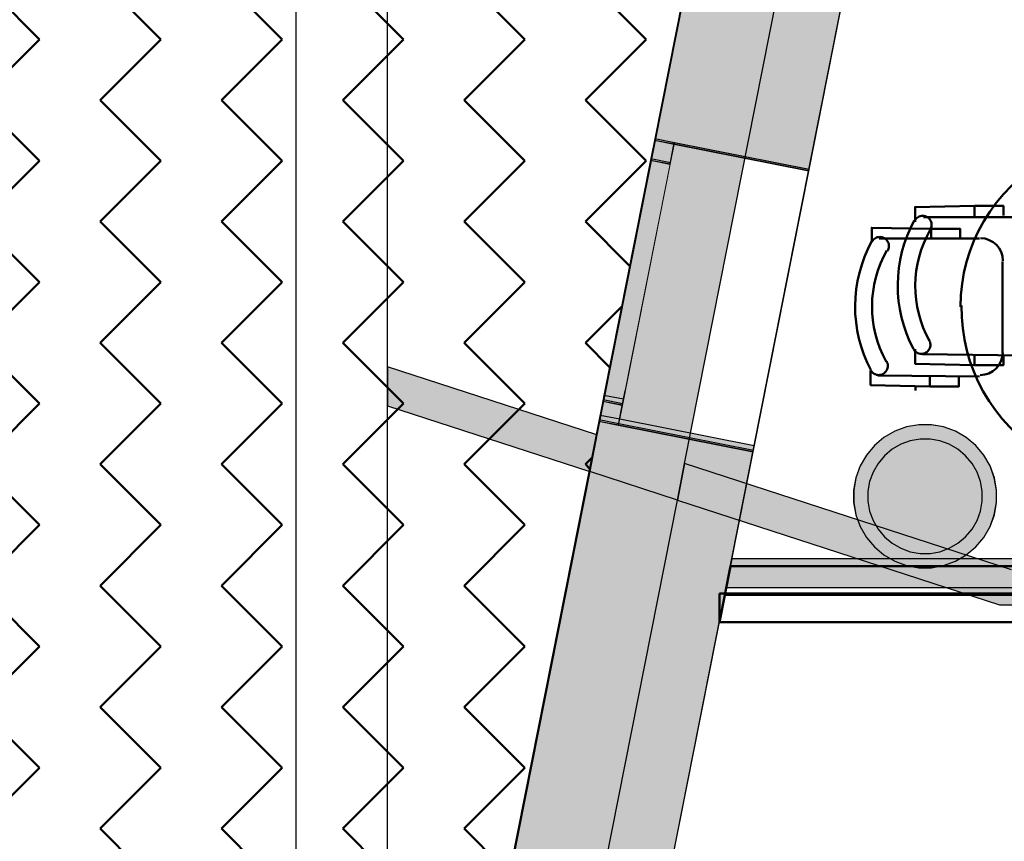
# Model space of a CAD drawing. Header units: metres. Extents: x -1 to 430, y -6 to 31.
# Tile 27 of 169: x 397.89 to 401.33, y 22.65 to 25.52. Entities that reach past the tile are written whole.
import ezdxf

# ---------------------------------------------------------------- set-up
doc = ezdxf.new("R2010")
doc.units = ezdxf.units.M
doc.linetypes.add('CONTINUA', pattern=[0])
doc.linetypes.add('PUNKT', pattern=[6.35, 0, -6.35])
for name, color, linetype, lineweight in [('3D P1 MURS EXISTENTS', 7, 'CONTINUA', 25), ('3D P1 MURS NOUS', 7, 'CONTINUA', 25), ('3D P1 PILAR', 7, 'CONTINUA', 25), ('3D P2 MURS', 7, 'CONTINUA', 25), ('3D P2 MURS NOUS', 7, 'CONTINUA', 25), ('3D P2 PILAR', 7, 'CONTINUA', 25), ('3D P3 MURS', 7, 'CONTINUA', 25), ('3D P3 PILAR', 7, 'CONTINUA', 25), ('3D P4 MURS', 7, 'CONTINUA', 25), ('3D P4 MURS NOUS', 7, 'CONTINUA', 25), ('3D P4 PILAR', 7, 'CONTINUA', 25), ('3D P5 MURS', 7, 'CONTINUA', 25), ('3D P5 MURS NOUS', 7, 'CONTINUA', 25), ('3D P5 PILAR', 7, 'CONTINUA', 25), ('3D PA MURS', 7, 'CONTINUA', 25), ('3D PA PILARS', 7, 'CONTINUA', 25), ('P1 MOBLES', 7, 'CONTINUA', 25), ('P2 MOBLES 2D', 7, 'CONTINUA', 25)]:
    doc.layers.add(name, color=color, linetype=linetype, lineweight=lineweight)

# ---------------------------------------------------------------- blocks, each defined once
blk = doc.blocks.new('_CLOSEDFILLED')
at = {"color": 0, "linetype": 'ByBlock', "lineweight": -2}
blk.add_solid([(-1, 0), (0, 0), (-1, 0)], dxfattribs=at)
blk = doc.blocks.new('OBJETO_COMPLEJO_28')
at = {"layer": 'P2 MOBLES 2D', "color": 202, "linetype": 'CONTINUA', "lineweight": 50, "transparency": 33554687}
for p, q in [((401.5397, 25.0478), (401.5439, 25.3992)), ((402.0223, 25.395), (402.0223, 25.0436)), ((401.5058, 25.2172), (401.5439, 25.2172)), ((402.0561, 25.2129), (402.0223, 25.2129)), ((401.5101, 25.1156), (401.5355, 25.1156)), ((401.9418, 24.9632), (401.6201, 24.9674)), ((401.0783, 24.7939), (401.0783, 24.76)), ((400.8962, 24.76), (401.2476, 24.76)), ((402.3779, 24.7812), (402.3779, 24.7558)), ((402.4795, 24.7854), (402.4795, 24.7515)), ((402.3101, 24.7515), (402.6615, 24.7473)), ((401.328, 24.6796), (401.328, 24.3578)), ((402.2255, 24.3536), (402.2297, 24.6711)), ((401.2476, 24.2774), (400.892, 24.2816)), ((401.074, 24.2435), (401.074, 24.2816)), ((401.024, 24.2288), (401.024, 24.2457)), ((401.1756, 24.2478), (401.1756, 24.2732)), ((402.6572, 24.2689), (402.3059, 24.2732)), ((402.4752, 24.2351), (402.4752, 24.2689)), ((401.024, 24.2203), (401.024, 24.2203)), ((401.6159, 24.0658), (401.9334, 24.0658)), ((401.5312, 23.634), (401.5355, 23.9853)), ((402.0138, 23.9853), (402.0096, 23.6297)), ((402.0434, 23.9134), (402.018, 23.9134)), ((401.4974, 23.816), (401.5312, 23.816)), ((402.0477, 23.8118), (402.0138, 23.8118))]:
    blk.add_line(p, q, dxfattribs=at)
for points in [[(401.5609, 25.4246), (401.5101, 25.4246), (401.5058, 25.2172), (401.5058, 25.1156), (401.5397, 25.1156)], [(401.5934, 25.3759), (401.5897, 25.3739), (401.5857, 25.3724), (401.5816, 25.3714), (401.5774, 25.371), (401.5732, 25.3712), (401.569, 25.3719), (401.565, 25.3732), (401.5611, 25.375), (401.5575, 25.3773), (401.5543, 25.3801), (401.5514, 25.3832), (401.5491, 25.3867), (401.5472, 25.3905), (401.5458, 25.3944), (401.545, 25.3986), (401.5447, 25.4029), (401.545, 25.4072), (401.5459, 25.4114), (401.5473, 25.4153), (401.5492, 25.4191), (401.5516, 25.4225), (401.5545, 25.4256), (401.5577, 25.4284), (401.5614, 25.4307)], [(402.0111, 25.4262), (402.0147, 25.4239), (402.0179, 25.4211), (402.0207, 25.4179), (402.023, 25.4145), (402.0249, 25.4107), (402.0263, 25.4067), (402.0271, 25.4025), (402.0273, 25.3982), (402.027, 25.394), (402.0261, 25.3898), (402.0247, 25.3858), (402.0228, 25.3821), (402.0204, 25.3787), (402.0175, 25.3756), (402.0142, 25.3728), (402.0106, 25.3706), (402.0067, 25.3688), (402.0026, 25.3676), (401.9984, 25.3669), (401.9942, 25.3668), (401.9901, 25.3673), (401.986, 25.3683), (401.982, 25.3698), (401.9783, 25.3719)], [(402.0096, 25.4246), (402.0604, 25.4246), (402.0561, 25.2129), (402.0561, 25.1113), (402.0223, 25.1113)], [(401.6225, 24.9731), (401.6068, 24.9748), (401.5921, 24.9794), (401.5788, 24.9868), (401.5673, 24.9964), (401.5578, 25.008), (401.5507, 25.0214), (401.5462, 25.0361), (401.5447, 25.0519)], [(402.0231, 25.0466), (402.0214, 25.0309), (402.0167, 25.0162), (402.0094, 25.0029), (401.9998, 24.9914), (401.9881, 24.9819), (401.9748, 24.9748), (401.9601, 24.9703), (401.9443, 24.9688)], [(400.8708, 24.7473), (400.8708, 24.7981), (401.0783, 24.7939), (401.1799, 24.7939), (401.1799, 24.76)], [(400.8714, 24.7494), (400.8738, 24.753), (400.8766, 24.7562), (400.8797, 24.759), (400.8832, 24.7614), (400.887, 24.7632), (400.891, 24.7646), (400.8951, 24.7654), (400.8994, 24.7656), (400.9037, 24.7653), (400.9079, 24.7644), (400.9118, 24.763), (400.9156, 24.7611), (400.919, 24.7587), (400.9221, 24.7558), (400.9248, 24.7526), (400.9271, 24.7489), (400.9289, 24.745), (400.9301, 24.7409), (400.9308, 24.7367), (400.9309, 24.7326), (400.9304, 24.7284), (400.9294, 24.7243), (400.9279, 24.7203), (400.9258, 24.7166)], [(401.251, 24.7614), (401.2668, 24.7597), (401.2815, 24.755), (401.2947, 24.7477), (401.3063, 24.7381), (401.3158, 24.7264), (401.3229, 24.7131), (401.3273, 24.6984), (401.3288, 24.6826)], [(402.6869, 24.7346), (402.6911, 24.7854), (402.4795, 24.7854), (402.3779, 24.7854), (402.3779, 24.7515)], [(402.2348, 24.6752), (402.2365, 24.6909), (402.2411, 24.7056), (402.2484, 24.7189), (402.2581, 24.7304), (402.2697, 24.7399), (402.2831, 24.747), (402.2978, 24.7515), (402.3136, 24.7529)], [(402.6376, 24.7042), (402.6356, 24.708), (402.6341, 24.712), (402.6331, 24.7161), (402.6327, 24.7203), (402.6329, 24.7245), (402.6336, 24.7286), (402.6349, 24.7327), (402.6367, 24.7366), (402.639, 24.7402), (402.6418, 24.7434), (402.6449, 24.7462), (402.6484, 24.7486), (402.6522, 24.7505), (402.6561, 24.7518), (402.6603, 24.7527), (402.6646, 24.7529), (402.6689, 24.7526), (402.6731, 24.7518), (402.677, 24.7504), (402.6808, 24.7484), (402.6842, 24.746), (402.6873, 24.7432), (402.6901, 24.74), (402.6924, 24.7363)], [(401.3288, 24.3608), (401.3271, 24.3451), (401.3225, 24.3304), (401.3152, 24.3171), (401.3055, 24.3056), (401.2939, 24.2961), (401.2805, 24.289), (401.2658, 24.2845), (401.25, 24.283)], [(402.3083, 24.2746), (402.2926, 24.2763), (402.2779, 24.2809), (402.2646, 24.2882), (402.2531, 24.2979), (402.2436, 24.3095), (402.2365, 24.3229), (402.232, 24.3376), (402.2305, 24.3534)], [(400.9218, 24.3317), (400.9238, 24.328), (400.9253, 24.324), (400.9263, 24.3199), (400.9267, 24.3157), (400.9265, 24.3115), (400.9258, 24.3074), (400.9245, 24.3033), (400.9227, 24.2994), (400.9203, 24.2958), (400.9176, 24.2926), (400.9144, 24.2898), (400.911, 24.2874), (400.9072, 24.2855), (400.9032, 24.2842), (400.8991, 24.2833), (400.8948, 24.283), (400.8905, 24.2834), (400.8863, 24.2842), (400.8823, 24.2856), (400.8786, 24.2875), (400.8752, 24.2899), (400.872, 24.2928), (400.8693, 24.296), (400.867, 24.2997)], [(402.6922, 24.2866), (402.6898, 24.283), (402.687, 24.2798), (402.6839, 24.277), (402.6804, 24.2746), (402.6766, 24.2728), (402.6726, 24.2714), (402.6685, 24.2706), (402.6642, 24.2703), (402.6599, 24.2707), (402.6557, 24.2716), (402.6518, 24.273), (402.648, 24.2749), (402.6446, 24.2773), (402.6415, 24.2802), (402.6388, 24.2834), (402.6365, 24.2871), (402.6347, 24.291), (402.6335, 24.2951), (402.6328, 24.2992), (402.6327, 24.3034), (402.6332, 24.3076), (402.6342, 24.3117), (402.6357, 24.3157), (402.6378, 24.3194)], [(400.8666, 24.2986), (400.8666, 24.2478), (401.074, 24.2435), (401.1756, 24.2435), (401.1756, 24.2774)], [(402.6869, 24.2859), (402.6869, 24.2351), (402.4752, 24.2351), (402.3736, 24.2351), (402.3736, 24.2689)], [(401.5363, 23.9894), (401.538, 24.0051), (401.5426, 24.0198), (401.5499, 24.033), (401.5596, 24.0446), (401.5712, 24.0541), (401.5846, 24.0612), (401.5993, 24.0657), (401.6151, 24.0671)], [(401.9368, 24.0671), (401.9526, 24.0654), (401.9673, 24.0608), (401.9805, 24.0535), (401.9921, 24.0438), (402.0016, 24.0322), (402.0087, 24.0188), (402.0131, 24.0041), (402.0146, 23.9883)], [(401.5482, 23.6086), (401.4974, 23.6086), (401.4974, 23.816), (401.4974, 23.9176), (401.5312, 23.9176)], [(401.9969, 23.6043), (402.0477, 23.6043), (402.0477, 23.8118), (402.0477, 23.9134), (402.0138, 23.9134)], [(401.5483, 23.6098), (401.5447, 23.6121), (401.5415, 23.6149), (401.5387, 23.618), (401.5363, 23.6215), (401.5345, 23.6253), (401.5331, 23.6293), (401.5323, 23.6334), (401.532, 23.6377), (401.5324, 23.642), (401.5333, 23.6462), (401.5347, 23.6502), (401.5366, 23.6539), (401.539, 23.6573), (401.5419, 23.6604), (401.5451, 23.6631), (401.5488, 23.6654), (401.5527, 23.6672), (401.5568, 23.6684), (401.5609, 23.6691), (401.5651, 23.6692), (401.5693, 23.6687), (401.5734, 23.6677), (401.5773, 23.6662), (401.5811, 23.6641)], [(401.9659, 23.6601), (401.9697, 23.6621), (401.9737, 23.6636), (401.9778, 23.6646), (401.982, 23.665), (401.9862, 23.6648), (401.9903, 23.6641), (401.9944, 23.6628), (401.9983, 23.661), (402.0019, 23.6587), (402.0051, 23.6559), (402.0079, 23.6528), (402.0103, 23.6493), (402.0122, 23.6455), (402.0135, 23.6415), (402.0144, 23.6374), (402.0146, 23.6331), (402.0143, 23.6288), (402.0134, 23.6246), (402.012, 23.6207), (402.0101, 23.6169), (402.0077, 23.6135), (402.0049, 23.6104), (402.0017, 23.6076), (401.998, 23.6053)]]:
    blk.add_lwpolyline(points, dxfattribs=at)
for centre, radius, start, end in [((401.7839, 25.0093), 0.476, 61.4847, 117.7296), ((401.7839, 25.0347), 0.3956, 60.2055, 119.0058), ((401.7778, 24.5188), 0.5972, 359.1829, 179.6935), ((401.2884, 24.5222), 0.476, 151.4847, 207.7297), ((402.271, 24.5138), 0.476, 331.4847, 27.7296), ((401.2672, 24.5222), 0.3956, 150.2055, 209.0059), ((402.2964, 24.5138), 0.3956, 330.2056, 29.0058), ((401.7816, 24.5172), 0.5972, 179.1829, 359.6935), ((401.7755, 24.0055), 0.3956, 240.2057, 299.006), ((401.7755, 24.0267), 0.476, 241.485, 297.7299)]:
    blk.add_arc(centre, radius, start, end, dxfattribs=at)

msp = doc.modelspace()

# ---------------------------------------------------------------- hatches: boundary and pattern name
at = {"layer": '3D P1 MURS EXISTENTS', "linetype": 'CONTINUA', "lineweight": 18, "true_color": 0xa0a0a0, "transparency": 33554687}
for points in [[(400.1106, 25.1031), (400.6501, 24.9962), (400.7597, 25.5495), (400.2202, 25.6564)], [(399.9162, 24.1222), (399.6053, 22.5527), (400.1448, 22.4458), (400.4557, 24.0153)]]:
    msp.add_hatch(color=253, dxfattribs=at).paths.add_polyline_path(points)
at = {"layer": '3D P1 PILAR', "linetype": 'CONTINUA', "lineweight": 18, "transparency": 33554687}
msp.add_hatch(color=9, dxfattribs=at).paths.add_polyline_path([(401.0788, 24.1091), (401.0351, 24.1091), (400.9921, 24.1016), (400.9511, 24.0866), (400.9132, 24.0648), (400.8798, 24.0367), (400.8517, 24.0032), (400.8298, 23.9654), (400.8149, 23.9243), (400.8073, 23.8813), (400.8073, 23.8376), (400.8149, 23.7946), (400.8298, 23.7535), (400.8517, 23.7157), (400.8798, 23.6822), (400.9132, 23.6542), (400.9511, 23.6323), (400.9921, 23.6174), (401.0351, 23.6098), (401.0788, 23.6098), (401.1219, 23.6174), (401.1629, 23.6323), (401.2007, 23.6542), (401.2342, 23.6822), (401.2623, 23.7157), (401.2841, 23.7535), (401.2991, 23.7946), (401.3067, 23.8376), (401.3067, 23.8813), (401.2991, 23.9243), (401.2841, 23.9654), (401.2623, 24.0032), (401.2342, 24.0367), (401.2007, 24.0648), (401.1629, 24.0866), (401.1219, 24.1016)])
at = {"layer": '3D P2 MURS', "linetype": 'CONTINUA', "lineweight": 18, "true_color": 0xa0a0a0, "transparency": 33554687}
for points in [[(400.1116, 25.1086), (400.6511, 25.0017), (400.7603, 25.5526), (400.2208, 25.6594)], [(399.606, 22.5564), (400.1455, 22.4496), (400.4568, 24.0207), (399.9173, 24.1276)]]:
    msp.add_hatch(color=253, dxfattribs=at).paths.add_polyline_path(points)
at = {"layer": '3D P2 PILAR', "linetype": 'CONTINUA', "lineweight": 18, "transparency": 33554687}
msp.add_hatch(color=9, dxfattribs=at).paths.add_polyline_path([(401.0788, 24.1091), (401.0351, 24.1091), (400.9921, 24.1016), (400.9511, 24.0866), (400.9132, 24.0648), (400.8798, 24.0367), (400.8517, 24.0032), (400.8298, 23.9654), (400.8149, 23.9243), (400.8073, 23.8813), (400.8073, 23.8376), (400.8149, 23.7946), (400.8298, 23.7535), (400.8517, 23.7157), (400.8798, 23.6822), (400.9132, 23.6542), (400.9511, 23.6323), (400.9921, 23.6174), (401.0351, 23.6098), (401.0788, 23.6098), (401.1219, 23.6174), (401.1629, 23.6323), (401.2007, 23.6542), (401.2342, 23.6822), (401.2623, 23.7157), (401.2841, 23.7535), (401.2991, 23.7946), (401.3067, 23.8376), (401.3067, 23.8813), (401.2991, 23.9243), (401.2841, 23.9654), (401.2623, 24.0032), (401.2342, 24.0367), (401.2007, 24.0648), (401.1629, 24.0866), (401.1219, 24.1016)])
at = {"layer": '3D P3 MURS', "linetype": 'CONTINUA', "lineweight": 18, "true_color": 0xa0a0a0, "transparency": 33554687}
for points in [[(400.1105, 25.1028), (400.65, 24.9959), (400.7588, 25.5452), (400.2193, 25.6521)], [(399.6052, 22.5523), (400.1447, 22.4454), (400.4557, 24.0149), (399.9161, 24.1218)]]:
    msp.add_hatch(color=253, dxfattribs=at).paths.add_polyline_path(points)
at = {"layer": '3D P3 PILAR', "linetype": 'CONTINUA', "lineweight": 18, "transparency": 33554687}
msp.add_hatch(color=9, dxfattribs=at).paths.add_polyline_path([(401.0745, 24.0592), (401.0395, 24.0592), (401.0051, 24.0531), (400.9722, 24.0412), (400.942, 24.0237), (400.9152, 24.0012), (400.8927, 23.9745), (400.8753, 23.9442), (400.8633, 23.9114), (400.8572, 23.8769), (400.8572, 23.842), (400.8633, 23.8076), (400.8753, 23.7747), (400.8927, 23.7445), (400.9152, 23.7177), (400.942, 23.6952), (400.9722, 23.6777), (401.0051, 23.6658), (401.0395, 23.6597), (401.0745, 23.6597), (401.1089, 23.6658), (401.1417, 23.6777), (401.172, 23.6952), (401.1988, 23.7177), (401.2212, 23.7445), (401.2387, 23.7747), (401.2507, 23.8076), (401.2567, 23.842), (401.2567, 23.8769), (401.2507, 23.9114), (401.2387, 23.9442), (401.2212, 23.9745), (401.1988, 24.0012), (401.172, 24.0237), (401.1417, 24.0412), (401.1089, 24.0531)])
at = {"layer": '3D P4 MURS', "linetype": 'CONTINUA', "lineweight": 18, "true_color": 0xa0a0a0, "transparency": 33554687}
for points in [[(400.2239, 25.6752), (400.1116, 25.1082), (400.6511, 25.0013), (400.7634, 25.5683)], [(399.6059, 22.5561), (400.1454, 22.4492), (400.4599, 24.0365), (399.9204, 24.1434)]]:
    msp.add_hatch(color=253, dxfattribs=at).paths.add_polyline_path(points)
at = {"layer": '3D P4 PILAR', "linetype": 'CONTINUA', "lineweight": 18, "transparency": 33554687}
msp.add_hatch(color=9, dxfattribs=at).paths.add_polyline_path([(401.0745, 24.0592), (401.0395, 24.0592), (401.0051, 24.0531), (400.9722, 24.0412), (400.942, 24.0237), (400.9152, 24.0012), (400.8927, 23.9745), (400.8753, 23.9442), (400.8633, 23.9114), (400.8572, 23.8769), (400.8572, 23.842), (400.8633, 23.8076), (400.8753, 23.7747), (400.8927, 23.7445), (400.9152, 23.7177), (400.942, 23.6952), (400.9722, 23.6777), (401.0051, 23.6658), (401.0395, 23.6597), (401.0745, 23.6597), (401.1089, 23.6658), (401.1417, 23.6777), (401.172, 23.6952), (401.1988, 23.7177), (401.2212, 23.7445), (401.2387, 23.7747), (401.2507, 23.8076), (401.2567, 23.842), (401.2567, 23.8769), (401.2507, 23.9114), (401.2387, 23.9442), (401.2212, 23.9745), (401.1988, 24.0012), (401.172, 24.0237), (401.1417, 24.0412), (401.1089, 24.0531)])
at = {"layer": '3D P5 MURS', "linetype": 'CONTINUA', "lineweight": 18, "true_color": 0xa0a0a0, "transparency": 33554687}
for points in [[(400.1116, 25.1086), (400.6512, 25.0017), (400.759, 25.5459), (400.2195, 25.6528)], [(399.606, 22.5564), (400.1455, 22.4496), (400.4568, 24.0207), (399.9173, 24.1276)]]:
    msp.add_hatch(color=253, dxfattribs=at).paths.add_polyline_path(points)
at = {"layer": '3D P5 MURS NOUS', "linetype": 'CONTINUA', "lineweight": 18, "true_color": 0x006e00, "transparency": 33554687}
msp.add_hatch(color=96, dxfattribs=at).paths.add_polyline_path([(400.3617, 23.5407), (404.337, 23.5407), (404.337, 23.6407), (400.3815, 23.6407)])
at = {"layer": '3D P5 PILAR', "linetype": 'CONTINUA', "lineweight": 18, "transparency": 33554687}
msp.add_hatch(color=9, dxfattribs=at).paths.add_polyline_path([(401.0745, 24.0592), (401.0395, 24.0592), (401.0051, 24.0531), (400.9722, 24.0412), (400.942, 24.0237), (400.9152, 24.0012), (400.8927, 23.9745), (400.8753, 23.9442), (400.8633, 23.9114), (400.8572, 23.8769), (400.8572, 23.842), (400.8633, 23.8076), (400.8753, 23.7747), (400.8927, 23.7445), (400.9152, 23.7177), (400.942, 23.6952), (400.9722, 23.6777), (401.0051, 23.6658), (401.0395, 23.6597), (401.0745, 23.6597), (401.1089, 23.6658), (401.1417, 23.6777), (401.172, 23.6952), (401.1988, 23.7177), (401.2212, 23.7445), (401.2387, 23.7747), (401.2507, 23.8076), (401.2567, 23.842), (401.2567, 23.8769), (401.2507, 23.9114), (401.2387, 23.9442), (401.2212, 23.9745), (401.1988, 24.0012), (401.172, 24.0237), (401.1417, 24.0412), (401.1089, 24.0531)])
at = {"layer": '3D PA MURS', "linetype": 'CONTINUA', "lineweight": 18, "true_color": 0xa0a0a0, "transparency": 33554687}
for points in [[(400.1908, 23.8458), (401.0648, 28.2639), (400.7386, 28.2639), (399.8843, 23.9455)], [(399.1772, 24.1754), (399.8843, 23.9454), (399.9097, 24.0738), (399.1772, 24.3121)], [(400.1908, 23.8458), (401.3169, 23.4796), (401.6979, 23.4796), (401.4587, 23.5574), (401.4587, 23.5702), (400.2162, 23.9743)], [(399.8293, 22.0189), (400.1908, 23.8458), (399.8843, 23.9455), (399.5154, 22.081)]]:
    msp.add_hatch(color=253, dxfattribs=at).paths.add_polyline_path(points)
at = {"layer": '3D PA PILARS', "linetype": 'CONTINUA', "lineweight": 18, "transparency": 33554687}
msp.add_hatch(color=9, dxfattribs=at).paths.add_polyline_path([(401.079, 24.1092), (401.0353, 24.1092), (400.9923, 24.1016), (400.9512, 24.0866), (400.9134, 24.0648), (400.8799, 24.0367), (400.8519, 24.0032), (400.83, 23.9654), (400.8151, 23.9244), (400.8075, 23.8813), (400.8075, 23.8376), (400.8151, 23.7946), (400.83, 23.7536), (400.8519, 23.7157), (400.8799, 23.6823), (400.9134, 23.6542), (400.9512, 23.6323), (400.9923, 23.6174), (401.0353, 23.6098), (401.079, 23.6098), (401.122, 23.6174), (401.1631, 23.6323), (401.2009, 23.6542), (401.2344, 23.6823), (401.2625, 23.7157), (401.2843, 23.7536), (401.2993, 23.7946), (401.3068, 23.8376), (401.3068, 23.8813), (401.2993, 23.9244), (401.2843, 23.9654), (401.2625, 24.0032), (401.2344, 24.0367), (401.2009, 24.0648), (401.1631, 24.0866), (401.122, 24.1016)])
at = {"layer": 'P1 MOBLES', "linetype": 'CONTINUA', "lineweight": 50, "transparency": 33554687}
h = msp.add_hatch(dxfattribs=at)
h.set_pattern_fill('TRAMA', color=202, scale=0.3, angle=135, style=0, pattern_type=2)
h.set_pattern_definition([(135, (-0.84853, 6e-17), (-0.42426407, 3e-17), [0.3, -0.3]), (225, (-0.84853, 6e-17), (-7e-17, -0.42426407), [0.3, -0.3])])
h.paths.add_polyline_path([(400.4234, 26.6821), (400.6941, 28.0485), (394.4398, 28.0485), (394.4398, 13.2195), (397.7561, 13.2195), (398.8018, 18.4972), (397.2323, 18.8081), (397.446, 19.8872), (399.0155, 19.5762), (400.2096, 25.603), (398.6401, 25.914), (398.8539, 26.993)], flags=0)

# ---------------------------------------------------------------- linework, layer by layer
at = {"layer": '3D P1 MURS EXISTENTS', "color": 7, "linetype": 'CONTINUA', "lineweight": 25, "transparency": 33554687}
for p, q in [((400.2202, 25.6564), (400.1106, 25.1031)), ((400.6501, 24.9962), (400.7597, 25.5495)), ((400.1106, 25.1031), (399.9162, 24.1222)), ((400.1792, 25.0895), (400.1106, 25.1031)), ((400.6501, 24.9962), (400.1792, 25.0895)), ((400.4557, 24.0153), (400.6501, 24.9962)), ((399.9162, 24.1222), (399.6053, 22.5527)), ((399.9162, 24.1222), (399.9849, 24.1086)), ((399.9849, 24.1086), (400.4557, 24.0153)), ((400.1448, 22.4458), (400.4557, 24.0153))]:
    msp.add_line(p, q, dxfattribs=at)
at = {"layer": '3D P1 MURS EXISTENTS', "color": 7, "linetype": 'PUNKT', "lineweight": 25, "transparency": 33554687}
for p, q in [((400.1106, 25.1031), (399.9162, 24.1222)), ((400.1792, 25.0895), (400.1106, 25.1031)), ((399.9849, 24.1086), (400.1792, 25.0895)), ((399.9162, 24.1222), (399.9849, 24.1086))]:
    msp.add_line(p, q, dxfattribs=at)
at = {"layer": '3D P1 MURS EXISTENTS', "color": 7, "linetype": 'CONTINUA', "lineweight": 25, "transparency": 33554687}
for points in [[(400.1106, 25.1031), (400.097, 25.0345), (400.1656, 25.0209), (400.1792, 25.0895), (400.1106, 25.1031)], [(399.9298, 24.1909), (399.9162, 24.1222), (399.9849, 24.1086), (399.9985, 24.1773), (399.9298, 24.1909)]]:
    msp.add_lwpolyline(points, close=True, dxfattribs=at)
at = {"layer": '3D P1 MURS EXISTENTS', "color": 40, "linetype": 'CONTINUA', "lineweight": 18, "transparency": 33554687}
msp.add_lwpolyline([(400.097, 25.0345), (399.9298, 24.1909), (399.9985, 24.1773), (400.1656, 25.0209), (400.097, 25.0345)], close=True, dxfattribs=at)
at = {"layer": '3D P1 MURS NOUS', "color": 4, "linetype": 'CONTINUA', "lineweight": 50, "transparency": 33554687}
for p, q in [((403.3466, 23.5195), (400.3377, 23.5195)), ((400.3377, 23.5195), (400.3377, 23.4195)), ((400.3377, 23.4195), (403.3466, 23.4195))]:
    msp.add_line(p, q, dxfattribs=at)
at = {"layer": '3D P1 PILAR', "color": 7, "linetype": 'CONTINUA', "lineweight": 25, "transparency": 33554687}
for p, q in [((401.0351, 24.1091), (400.9921, 24.1016)), ((401.0788, 24.1091), (401.0351, 24.1091)), ((401.1219, 24.1016), (401.0788, 24.1091)), ((400.9511, 24.0866), (400.9132, 24.0648)), ((400.9921, 24.1016), (400.9511, 24.0866)), ((401.1629, 24.0866), (401.1219, 24.1016)), ((401.2007, 24.0648), (401.1629, 24.0866)), ((400.8798, 24.0367), (400.8517, 24.0032)), ((400.9132, 24.0648), (400.8798, 24.0367)), ((401.2342, 24.0367), (401.2007, 24.0648)), ((401.2623, 24.0032), (401.2342, 24.0367)), ((400.8517, 24.0032), (400.8298, 23.9654)), ((401.2841, 23.9654), (401.2623, 24.0032)), ((400.8298, 23.9654), (400.8149, 23.9243)), ((401.2991, 23.9243), (401.2841, 23.9654)), ((400.8149, 23.9243), (400.8073, 23.8813)), ((401.3067, 23.8813), (401.2991, 23.9243)), ((400.8073, 23.8813), (400.8073, 23.8376)), ((401.3067, 23.8376), (401.3067, 23.8813)), ((400.8073, 23.8376), (400.8149, 23.7946)), ((401.2991, 23.7946), (401.3067, 23.8376)), ((400.8149, 23.7946), (400.8298, 23.7535)), ((401.2841, 23.7535), (401.2991, 23.7946)), ((400.8298, 23.7535), (400.8517, 23.7157)), ((401.2623, 23.7157), (401.2841, 23.7535)), ((400.8517, 23.7157), (400.8798, 23.6822)), ((401.2342, 23.6822), (401.2623, 23.7157)), ((400.8798, 23.6822), (400.9132, 23.6542)), ((401.2007, 23.6542), (401.2342, 23.6822)), ((400.9132, 23.6542), (400.9511, 23.6323)), ((400.9511, 23.6323), (400.9921, 23.6174)), ((401.1219, 23.6174), (401.1629, 23.6323)), ((401.1629, 23.6323), (401.2007, 23.6542)), ((400.9921, 23.6174), (401.0351, 23.6098)), ((401.0351, 23.6098), (401.0788, 23.6098)), ((401.0788, 23.6098), (401.1219, 23.6174))]:
    msp.add_line(p, q, dxfattribs=at)
at = {"layer": '3D P2 MURS', "color": 7, "linetype": 'CONTINUA', "lineweight": 25, "transparency": 33554687}
for p, q in [((400.2208, 25.6594), (400.1116, 25.1086)), ((400.6511, 25.0017), (400.7603, 25.5526)), ((400.1116, 25.1086), (399.9173, 24.1276)), ((400.1803, 25.095), (400.1116, 25.1086)), ((400.6511, 25.0017), (400.1803, 25.095)), ((400.4568, 24.0207), (400.6511, 25.0017)), ((399.9173, 24.1276), (399.606, 22.5564)), ((399.9173, 24.1276), (399.9859, 24.114)), ((399.9859, 24.114), (400.4568, 24.0207)), ((400.1455, 22.4496), (400.4568, 24.0207))]:
    msp.add_line(p, q, dxfattribs=at)
at = {"layer": '3D P2 MURS', "color": 7, "linetype": 'PUNKT', "lineweight": 25, "transparency": 33554687}
for p, q in [((400.1116, 25.1086), (399.9173, 24.1276)), ((400.1803, 25.095), (400.1116, 25.1086)), ((399.9859, 24.114), (400.1803, 25.095)), ((399.9173, 24.1276), (399.9859, 24.114))]:
    msp.add_line(p, q, dxfattribs=at)
at = {"layer": '3D P2 MURS', "color": 7, "linetype": 'CONTINUA', "lineweight": 25, "transparency": 33554687}
for points in [[(400.1116, 25.1086), (400.098, 25.0399), (400.1667, 25.0263), (400.1803, 25.095), (400.1116, 25.1086)], [(399.9309, 24.1963), (399.9173, 24.1276), (399.9859, 24.114), (399.9995, 24.1827), (399.9309, 24.1963)]]:
    msp.add_lwpolyline(points, close=True, dxfattribs=at)
at = {"layer": '3D P2 MURS', "color": 40, "linetype": 'CONTINUA', "lineweight": 18, "transparency": 33554687}
msp.add_lwpolyline([(400.098, 25.0399), (399.9309, 24.1963), (399.9995, 24.1827), (400.1667, 25.0263), (400.098, 25.0399)], close=True, dxfattribs=at)
at = {"layer": '3D P2 MURS NOUS', "color": 4, "linetype": 'CONTINUA', "lineweight": 50, "transparency": 33554687}
for p, q in [((400.3575, 23.5195), (400.3377, 23.4195)), ((403.347, 23.5195), (400.3575, 23.5195)), ((400.3377, 23.4195), (403.347, 23.4195))]:
    msp.add_line(p, q, dxfattribs=at)
at = {"layer": '3D P2 PILAR', "color": 7, "linetype": 'CONTINUA', "lineweight": 25, "transparency": 33554687}
for p, q in [((401.0351, 24.1091), (400.9921, 24.1016)), ((401.0788, 24.1091), (401.0351, 24.1091)), ((401.1219, 24.1016), (401.0788, 24.1091)), ((400.9511, 24.0866), (400.9132, 24.0648)), ((400.9921, 24.1016), (400.9511, 24.0866)), ((401.1629, 24.0866), (401.1219, 24.1016)), ((401.2007, 24.0648), (401.1629, 24.0866)), ((400.8798, 24.0367), (400.8517, 24.0032)), ((400.9132, 24.0648), (400.8798, 24.0367)), ((401.2342, 24.0367), (401.2007, 24.0648)), ((401.2623, 24.0032), (401.2342, 24.0367)), ((400.8517, 24.0032), (400.8298, 23.9654)), ((401.2841, 23.9654), (401.2623, 24.0032)), ((400.8298, 23.9654), (400.8149, 23.9243)), ((401.2991, 23.9243), (401.2841, 23.9654)), ((400.8149, 23.9243), (400.8073, 23.8813)), ((401.3067, 23.8813), (401.2991, 23.9243)), ((400.8073, 23.8813), (400.8073, 23.8376)), ((401.3067, 23.8376), (401.3067, 23.8813)), ((400.8073, 23.8376), (400.8149, 23.7946)), ((401.2991, 23.7946), (401.3067, 23.8376)), ((400.8149, 23.7946), (400.8298, 23.7535)), ((401.2841, 23.7535), (401.2991, 23.7946)), ((400.8298, 23.7535), (400.8517, 23.7157)), ((401.2623, 23.7157), (401.2841, 23.7535)), ((400.8517, 23.7157), (400.8798, 23.6822)), ((401.2342, 23.6822), (401.2623, 23.7157)), ((400.8798, 23.6822), (400.9132, 23.6542)), ((401.2007, 23.6542), (401.2342, 23.6822)), ((400.9132, 23.6542), (400.9511, 23.6323)), ((400.9511, 23.6323), (400.9921, 23.6174)), ((401.1219, 23.6174), (401.1629, 23.6323)), ((401.1629, 23.6323), (401.2007, 23.6542)), ((400.9921, 23.6174), (401.0351, 23.6098)), ((401.0351, 23.6098), (401.0788, 23.6098)), ((401.0788, 23.6098), (401.1219, 23.6174))]:
    msp.add_line(p, q, dxfattribs=at)
at = {"layer": '3D P3 MURS', "color": 7, "linetype": 'CONTINUA', "lineweight": 25, "transparency": 33554687}
for p, q in [((400.2193, 25.6521), (400.1105, 25.1028)), ((400.65, 24.9959), (400.7588, 25.5452)), ((400.1105, 25.1028), (399.9161, 24.1218)), ((400.1792, 25.0891), (400.1105, 25.1028)), ((400.65, 24.9959), (400.1792, 25.0891)), ((400.4557, 24.0149), (400.65, 24.9959)), ((399.9161, 24.1218), (399.6052, 22.5523)), ((399.9161, 24.1218), (399.9848, 24.1082)), ((399.9848, 24.1082), (400.4557, 24.0149)), ((400.1447, 22.4454), (400.4557, 24.0149))]:
    msp.add_line(p, q, dxfattribs=at)
at = {"layer": '3D P3 MURS', "color": 7, "linetype": 'PUNKT', "lineweight": 25, "transparency": 33554687}
for p, q in [((400.1105, 25.1028), (399.9161, 24.1218)), ((400.1792, 25.0891), (400.1105, 25.1028)), ((399.9848, 24.1082), (400.1792, 25.0891)), ((399.9161, 24.1218), (399.9848, 24.1082))]:
    msp.add_line(p, q, dxfattribs=at)
at = {"layer": '3D P3 MURS', "color": 7, "linetype": 'CONTINUA', "lineweight": 25, "transparency": 33554687}
for points in [[(400.1105, 25.1028), (400.0969, 25.0341), (400.1656, 25.0205), (400.1792, 25.0891), (400.1105, 25.1028)], [(399.9297, 24.1905), (399.9161, 24.1218), (399.9848, 24.1082), (399.9984, 24.1769), (399.9297, 24.1905)]]:
    msp.add_lwpolyline(points, close=True, dxfattribs=at)
at = {"layer": '3D P3 MURS', "color": 40, "linetype": 'CONTINUA', "lineweight": 18, "transparency": 33554687}
msp.add_lwpolyline([(400.0969, 25.0341), (399.9297, 24.1905), (399.9984, 24.1769), (400.1656, 25.0205), (400.0969, 25.0341)], close=True, dxfattribs=at)
at = {"layer": '3D P3 PILAR', "color": 7, "linetype": 'CONTINUA', "lineweight": 25, "transparency": 33554687}
for p, q in [((400.9722, 24.0412), (400.942, 24.0237)), ((401.0051, 24.0531), (400.9722, 24.0412)), ((401.0395, 24.0592), (401.0051, 24.0531)), ((401.0745, 24.0592), (401.0395, 24.0592)), ((401.1089, 24.0531), (401.0745, 24.0592)), ((401.1417, 24.0412), (401.1089, 24.0531)), ((401.172, 24.0237), (401.1417, 24.0412)), ((400.9152, 24.0012), (400.8927, 23.9745)), ((400.942, 24.0237), (400.9152, 24.0012)), ((401.1988, 24.0012), (401.172, 24.0237)), ((401.2212, 23.9745), (401.1988, 24.0012)), ((400.8927, 23.9745), (400.8753, 23.9442)), ((401.2387, 23.9442), (401.2212, 23.9745)), ((400.8753, 23.9442), (400.8633, 23.9114)), ((401.2507, 23.9114), (401.2387, 23.9442)), ((400.8633, 23.9114), (400.8572, 23.8769)), ((401.2567, 23.8769), (401.2507, 23.9114)), ((400.8572, 23.8769), (400.8572, 23.842)), ((401.2567, 23.842), (401.2567, 23.8769)), ((400.8572, 23.842), (400.8633, 23.8076)), ((401.2507, 23.8076), (401.2567, 23.842)), ((400.8633, 23.8076), (400.8753, 23.7747)), ((401.2387, 23.7747), (401.2507, 23.8076)), ((400.8753, 23.7747), (400.8927, 23.7445)), ((401.2212, 23.7445), (401.2387, 23.7747)), ((400.8927, 23.7445), (400.9152, 23.7177)), ((401.1988, 23.7177), (401.2212, 23.7445)), ((400.9152, 23.7177), (400.942, 23.6952)), ((400.942, 23.6952), (400.9722, 23.6777)), ((401.1417, 23.6777), (401.172, 23.6952)), ((401.172, 23.6952), (401.1988, 23.7177)), ((400.9722, 23.6777), (401.0051, 23.6658)), ((401.0051, 23.6658), (401.0395, 23.6597)), ((401.0395, 23.6597), (401.0745, 23.6597)), ((401.0745, 23.6597), (401.1089, 23.6658)), ((401.1089, 23.6658), (401.1417, 23.6777))]:
    msp.add_line(p, q, dxfattribs=at)
at = {"layer": '3D P4 MURS', "color": 7, "linetype": 'CONTINUA', "lineweight": 25, "transparency": 33554687}
for p, q in [((400.2239, 25.6752), (400.1116, 25.1082)), ((400.6511, 25.0013), (400.7634, 25.5683)), ((400.1116, 25.1082), (399.9204, 24.1434)), ((400.1802, 25.0946), (400.1116, 25.1082)), ((400.6511, 25.0013), (400.1802, 25.0946)), ((400.4599, 24.0365), (400.6511, 25.0013)), ((399.9204, 24.1434), (399.6059, 22.5561)), ((399.9204, 24.1434), (399.9891, 24.1298)), ((399.9891, 24.1298), (400.4599, 24.0365)), ((400.1454, 22.4492), (400.4599, 24.0365))]:
    msp.add_line(p, q, dxfattribs=at)
at = {"layer": '3D P4 MURS', "color": 7, "linetype": 'PUNKT', "lineweight": 25, "transparency": 33554687}
for p, q in [((400.1116, 25.1082), (399.9204, 24.1434)), ((400.1802, 25.0946), (400.1116, 25.1082)), ((399.9891, 24.1298), (400.1802, 25.0946)), ((399.9204, 24.1434), (399.9891, 24.1298))]:
    msp.add_line(p, q, dxfattribs=at)
at = {"layer": '3D P4 MURS', "color": 7, "linetype": 'CONTINUA', "lineweight": 25, "transparency": 33554687}
for points in [[(400.1116, 25.1082), (400.098, 25.0395), (400.1666, 25.0259), (400.1802, 25.0946), (400.1116, 25.1082)], [(399.934, 24.2121), (399.9204, 24.1434), (399.9891, 24.1298), (400.0027, 24.1985), (399.934, 24.2121)]]:
    msp.add_lwpolyline(points, close=True, dxfattribs=at)
at = {"layer": '3D P4 MURS', "color": 40, "linetype": 'CONTINUA', "lineweight": 18, "transparency": 33554687}
msp.add_lwpolyline([(400.098, 25.0395), (399.934, 24.2121), (400.0027, 24.1985), (400.1666, 25.0259), (400.098, 25.0395)], close=True, dxfattribs=at)
at = {"layer": '3D P4 MURS NOUS', "color": 4, "linetype": 'CONTINUA', "lineweight": 50, "transparency": 33554687}
for p, q in [((400.3764, 23.6147), (400.3565, 23.5147)), ((403.347, 23.6147), (400.3764, 23.6147)), ((400.3565, 23.5147), (403.347, 23.5147))]:
    msp.add_line(p, q, dxfattribs=at)
at = {"layer": '3D P4 PILAR', "color": 7, "linetype": 'CONTINUA', "lineweight": 25, "transparency": 33554687}
for p, q in [((400.9722, 24.0412), (400.942, 24.0237)), ((401.0051, 24.0531), (400.9722, 24.0412)), ((401.0395, 24.0592), (401.0051, 24.0531)), ((401.0745, 24.0592), (401.0395, 24.0592)), ((401.1089, 24.0531), (401.0745, 24.0592)), ((401.1417, 24.0412), (401.1089, 24.0531)), ((401.172, 24.0237), (401.1417, 24.0412)), ((400.9152, 24.0012), (400.8927, 23.9745)), ((400.942, 24.0237), (400.9152, 24.0012)), ((401.1988, 24.0012), (401.172, 24.0237)), ((401.2212, 23.9745), (401.1988, 24.0012)), ((400.8927, 23.9745), (400.8753, 23.9442)), ((401.2387, 23.9442), (401.2212, 23.9745)), ((400.8753, 23.9442), (400.8633, 23.9114)), ((401.2507, 23.9114), (401.2387, 23.9442)), ((400.8633, 23.9114), (400.8572, 23.8769)), ((401.2567, 23.8769), (401.2507, 23.9114)), ((400.8572, 23.8769), (400.8572, 23.842)), ((401.2567, 23.842), (401.2567, 23.8769)), ((400.8572, 23.842), (400.8633, 23.8076)), ((401.2507, 23.8076), (401.2567, 23.842)), ((400.8633, 23.8076), (400.8753, 23.7747)), ((401.2387, 23.7747), (401.2507, 23.8076)), ((400.8753, 23.7747), (400.8927, 23.7445)), ((401.2212, 23.7445), (401.2387, 23.7747)), ((400.8927, 23.7445), (400.9152, 23.7177)), ((401.1988, 23.7177), (401.2212, 23.7445)), ((400.9152, 23.7177), (400.942, 23.6952)), ((400.942, 23.6952), (400.9722, 23.6777)), ((401.1417, 23.6777), (401.172, 23.6952)), ((401.172, 23.6952), (401.1988, 23.7177)), ((400.9722, 23.6777), (401.0051, 23.6658)), ((401.0051, 23.6658), (401.0395, 23.6597)), ((401.0395, 23.6597), (401.0745, 23.6597)), ((401.0745, 23.6597), (401.1089, 23.6658)), ((401.1089, 23.6658), (401.1417, 23.6777))]:
    msp.add_line(p, q, dxfattribs=at)
at = {"layer": '3D P5 MURS', "color": 7, "linetype": 'CONTINUA', "lineweight": 25, "transparency": 33554687}
for p, q in [((400.2195, 25.6528), (400.1116, 25.1086)), ((400.6512, 25.0017), (400.759, 25.5459)), ((400.1116, 25.1086), (399.9173, 24.1276)), ((400.1803, 25.0949), (400.1116, 25.1086)), ((400.6512, 25.0017), (400.1803, 25.0949)), ((400.4568, 24.0207), (400.6512, 25.0017)), ((399.9173, 24.1276), (399.606, 22.5564)), ((399.9173, 24.1276), (399.986, 24.114)), ((399.986, 24.114), (400.4568, 24.0207)), ((400.1455, 22.4496), (400.4568, 24.0207))]:
    msp.add_line(p, q, dxfattribs=at)
at = {"layer": '3D P5 MURS', "color": 7, "linetype": 'PUNKT', "lineweight": 25, "transparency": 33554687}
for p, q in [((400.1116, 25.1086), (399.9173, 24.1276)), ((400.1803, 25.0949), (400.1116, 25.1086)), ((399.986, 24.114), (400.1803, 25.0949)), ((399.9173, 24.1276), (399.986, 24.114))]:
    msp.add_line(p, q, dxfattribs=at)
at = {"layer": '3D P5 MURS', "color": 7, "linetype": 'CONTINUA', "lineweight": 25, "transparency": 33554687}
for points in [[(400.1116, 25.1086), (400.098, 25.0399), (400.1667, 25.0263), (400.1803, 25.0949), (400.1116, 25.1086)], [(399.9309, 24.1963), (399.9173, 24.1276), (399.986, 24.114), (399.9996, 24.1827), (399.9309, 24.1963)]]:
    msp.add_lwpolyline(points, close=True, dxfattribs=at)
at = {"layer": '3D P5 MURS', "color": 40, "linetype": 'CONTINUA', "lineweight": 18, "transparency": 33554687}
msp.add_lwpolyline([(400.098, 25.0399), (399.9309, 24.1963), (399.9996, 24.1827), (400.1667, 25.0263), (400.098, 25.0399)], close=True, dxfattribs=at)
at = {"layer": '3D P5 MURS NOUS', "color": 7, "linetype": 'CONTINUA', "lineweight": 25, "transparency": 33554687}
for p, q in [((400.3815, 23.6407), (400.3617, 23.5407)), ((404.337, 23.6407), (400.3815, 23.6407)), ((400.3617, 23.5407), (404.337, 23.5407))]:
    msp.add_line(p, q, dxfattribs=at)
at = {"layer": '3D P5 PILAR', "color": 7, "linetype": 'CONTINUA', "lineweight": 25, "transparency": 33554687}
for p, q in [((400.9722, 24.0412), (400.942, 24.0237)), ((401.0051, 24.0531), (400.9722, 24.0412)), ((401.0395, 24.0592), (401.0051, 24.0531)), ((401.0745, 24.0592), (401.0395, 24.0592)), ((401.1089, 24.0531), (401.0745, 24.0592)), ((401.1417, 24.0412), (401.1089, 24.0531)), ((401.172, 24.0237), (401.1417, 24.0412)), ((400.9152, 24.0012), (400.8927, 23.9745)), ((400.942, 24.0237), (400.9152, 24.0012)), ((401.1988, 24.0012), (401.172, 24.0237)), ((401.2212, 23.9745), (401.1988, 24.0012)), ((400.8927, 23.9745), (400.8753, 23.9442)), ((401.2387, 23.9442), (401.2212, 23.9745)), ((400.8753, 23.9442), (400.8633, 23.9114)), ((401.2507, 23.9114), (401.2387, 23.9442)), ((400.8633, 23.9114), (400.8572, 23.8769)), ((401.2567, 23.8769), (401.2507, 23.9114)), ((400.8572, 23.8769), (400.8572, 23.842)), ((401.2567, 23.842), (401.2567, 23.8769)), ((400.8572, 23.842), (400.8633, 23.8076)), ((401.2507, 23.8076), (401.2567, 23.842)), ((400.8633, 23.8076), (400.8753, 23.7747)), ((401.2387, 23.7747), (401.2507, 23.8076)), ((400.8753, 23.7747), (400.8927, 23.7445)), ((401.2212, 23.7445), (401.2387, 23.7747)), ((400.8927, 23.7445), (400.9152, 23.7177)), ((401.1988, 23.7177), (401.2212, 23.7445)), ((400.9152, 23.7177), (400.942, 23.6952)), ((400.942, 23.6952), (400.9722, 23.6777)), ((401.1417, 23.6777), (401.172, 23.6952)), ((401.172, 23.6952), (401.1988, 23.7177)), ((400.9722, 23.6777), (401.0051, 23.6658)), ((401.0051, 23.6658), (401.0395, 23.6597)), ((401.0395, 23.6597), (401.0745, 23.6597)), ((401.0745, 23.6597), (401.1089, 23.6658)), ((401.1089, 23.6658), (401.1417, 23.6777))]:
    msp.add_line(p, q, dxfattribs=at)
at = {"layer": '3D PA MURS', "color": 7, "linetype": 'CONTINUA', "lineweight": 25, "transparency": 33554687}
for p, q in [((398.8572, 28.2639), (398.8572, 18.7539)), ((398.8572, 28.2639), (398.8572, 18.7539)), ((399.1772, 24.3121), (399.1772, 28.2639)), ((400.7386, 28.2639), (399.9097, 24.0738)), ((400.2162, 23.9743), (401.0648, 28.2639)), ((399.9097, 24.0738), (399.1772, 24.3121)), ((399.1772, 24.3121), (399.1772, 24.1754)), ((399.1772, 24.1754), (399.1772, 24.3121)), ((399.1772, 24.1754), (399.8843, 23.9454)), ((399.1772, 20.3713), (399.1772, 24.1754)), ((399.8843, 23.9455), (399.9097, 24.0738)), ((399.9097, 24.0738), (399.8843, 23.9455)), ((400.1908, 23.8458), (400.2162, 23.9743)), ((400.2162, 23.9743), (400.1908, 23.8458)), ((401.3587, 23.6027), (400.2162, 23.9743)), ((399.8843, 23.9454), (399.5154, 22.081)), ((400.1908, 23.8458), (399.8843, 23.9455)), ((399.8293, 22.0189), (400.1908, 23.8457)), ((400.1908, 23.8457), (400.1908, 23.8458)), ((400.1908, 23.8458), (401.3169, 23.4796)), ((401.3169, 23.4796), (401.6979, 23.4796))]:
    msp.add_line(p, q, dxfattribs=at)
at = {"layer": '3D PA PILARS', "color": 7, "linetype": 'CONTINUA', "lineweight": 25, "transparency": 33554687}
for p, q in [((401.0353, 24.1092), (400.9923, 24.1016)), ((401.079, 24.1092), (401.0353, 24.1092)), ((401.122, 24.1016), (401.079, 24.1092)), ((400.9512, 24.0866), (400.9134, 24.0648)), ((400.9923, 24.1016), (400.9512, 24.0866)), ((401.1631, 24.0866), (401.122, 24.1016)), ((401.2009, 24.0648), (401.1631, 24.0866)), ((400.8799, 24.0367), (400.8519, 24.0032)), ((400.9134, 24.0648), (400.8799, 24.0367)), ((401.2344, 24.0367), (401.2009, 24.0648)), ((401.2625, 24.0032), (401.2344, 24.0367)), ((400.8519, 24.0032), (400.83, 23.9654)), ((401.2843, 23.9654), (401.2625, 24.0032)), ((400.83, 23.9654), (400.8151, 23.9244)), ((401.2993, 23.9244), (401.2843, 23.9654)), ((400.8151, 23.9244), (400.8075, 23.8813)), ((401.3068, 23.8813), (401.2993, 23.9244)), ((400.8075, 23.8813), (400.8075, 23.8376)), ((401.3068, 23.8376), (401.3068, 23.8813)), ((400.8075, 23.8376), (400.8151, 23.7946)), ((401.2993, 23.7946), (401.3068, 23.8376)), ((400.8151, 23.7946), (400.83, 23.7536)), ((401.2843, 23.7536), (401.2993, 23.7946)), ((400.83, 23.7536), (400.8519, 23.7157)), ((401.2625, 23.7157), (401.2843, 23.7536)), ((400.8519, 23.7157), (400.8799, 23.6823)), ((401.2344, 23.6823), (401.2625, 23.7157)), ((400.8799, 23.6823), (400.9134, 23.6542)), ((400.9134, 23.6542), (400.9512, 23.6323)), ((401.1631, 23.6323), (401.2009, 23.6542)), ((401.2009, 23.6542), (401.2344, 23.6823)), ((400.9512, 23.6323), (400.9923, 23.6174)), ((401.122, 23.6174), (401.1631, 23.6323)), ((400.9923, 23.6174), (401.0353, 23.6098)), ((401.0353, 23.6098), (401.079, 23.6098)), ((401.079, 23.6098), (401.122, 23.6174))]:
    msp.add_line(p, q, dxfattribs=at)
at = {"layer": 'P1 MOBLES', "color": 202, "linetype": 'CONTINUA', "lineweight": 50, "transparency": 33554687}
for p, q in [((401.2297, 24.8741), (401.2297, 24.836)), ((401.3313, 24.8698), (401.3313, 24.8444)), ((401.0519, 24.8345), (401.4032, 24.8345)), ((401.399, 24.3519), (401.0477, 24.3561)), ((401.2297, 24.318), (401.2297, 24.3561)), ((401.3313, 24.3223), (401.3313, 24.3476))]:
    msp.add_line(p, q, dxfattribs=at)
for points in [[(401.0223, 24.819), (401.0223, 24.8698), (401.2297, 24.8741), (401.3313, 24.8741), (401.3313, 24.8402)], [(401.0206, 24.8233), (401.023, 24.8269), (401.0258, 24.8301), (401.0289, 24.8329), (401.0324, 24.8352), (401.0362, 24.8371), (401.0401, 24.8385), (401.0443, 24.8393), (401.0486, 24.8395), (401.0529, 24.8392), (401.0571, 24.8383), (401.061, 24.8369), (401.0647, 24.835), (401.0682, 24.8325), (401.0713, 24.8297), (401.074, 24.8264), (401.0763, 24.8228), (401.0781, 24.8189), (401.0793, 24.8148), (401.0799, 24.8106), (401.08, 24.8064), (401.0796, 24.8023), (401.0786, 24.7982), (401.077, 24.7942), (401.0749, 24.7905)], [(401.0709, 24.4056), (401.073, 24.4018), (401.0745, 24.3979), (401.0754, 24.3938), (401.0758, 24.3896), (401.0757, 24.3854), (401.075, 24.3812), (401.0737, 24.3772), (401.0719, 24.3733), (401.0695, 24.3697), (401.0668, 24.3664), (401.0636, 24.3636), (401.0601, 24.3613), (401.0564, 24.3594), (401.0524, 24.358), (401.0482, 24.3572), (401.0439, 24.3569), (401.0397, 24.3572), (401.0355, 24.3581), (401.0315, 24.3595), (401.0278, 24.3614), (401.0243, 24.3638), (401.0212, 24.3667), (401.0185, 24.3699), (401.0162, 24.3735)], [(401.0223, 24.373), (401.0223, 24.3223), (401.2297, 24.318), (401.3313, 24.318), (401.3313, 24.3519)]]:
    msp.add_lwpolyline(points, dxfattribs=at)
for centre, radius, start, end in [((401.4375, 24.596), 0.476, 151.4847, 207.7296), ((401.4182, 24.5939), 0.3956, 150.2055, 209.0058)]:
    msp.add_arc(centre, radius, start, end, dxfattribs=at)

# ---------------------------------------------------------------- block references
at = {"layer": '3D P1 PILAR', "color": 7, "linetype": 'CONTINUA', "lineweight": 25, "transparency": 33554687, "xscale": 0.0002666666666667, "yscale": 0.0002666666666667, "zscale": 0.0002666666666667}
msp.add_blockref('_CLOSEDFILLED', (401.057, 23.8595), dxfattribs=at)
at = {"layer": '3D P2 PILAR', "color": 7, "linetype": 'CONTINUA', "lineweight": 25, "transparency": 33554687, "xscale": 0.0002666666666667, "yscale": 0.0002666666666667, "zscale": 0.0002666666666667}
msp.add_blockref('_CLOSEDFILLED', (401.057, 23.8595), dxfattribs=at)
at = {"layer": '3D P3 PILAR', "color": 7, "linetype": 'CONTINUA', "lineweight": 25, "transparency": 33554687, "xscale": 0.0002666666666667, "yscale": 0.0002666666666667, "zscale": 0.0002666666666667}
msp.add_blockref('_CLOSEDFILLED', (401.057, 23.8595), dxfattribs=at)
at = {"layer": '3D P4 PILAR', "color": 7, "linetype": 'CONTINUA', "lineweight": 25, "transparency": 33554687, "xscale": 0.0002666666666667, "yscale": 0.0002666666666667, "zscale": 0.0002666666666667}
msp.add_blockref('_CLOSEDFILLED', (401.057, 23.8595), dxfattribs=at)
at = {"layer": '3D P5 PILAR', "color": 7, "linetype": 'CONTINUA', "lineweight": 25, "transparency": 33554687, "xscale": 0.0002666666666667, "yscale": 0.0002666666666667, "zscale": 0.0002666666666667}
msp.add_blockref('_CLOSEDFILLED', (401.057, 23.8595), dxfattribs=at)
at = {"layer": '3D PA PILARS', "color": 7, "linetype": 'CONTINUA', "lineweight": 25, "transparency": 33554687, "xscale": 0.0002666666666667, "yscale": 0.0002666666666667, "zscale": 0.0002666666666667}
msp.add_blockref('_CLOSEDFILLED', (401.0572, 23.8595), dxfattribs=at)
at = {"layer": 'P2 MOBLES 2D', "color": 202, "linetype": 'CONTINUA', "lineweight": 50, "transparency": 33554687}
msp.add_blockref('OBJETO_COMPLEJO_28', (0, 0), dxfattribs=at)

doc.saveas('drawing.dxf')
